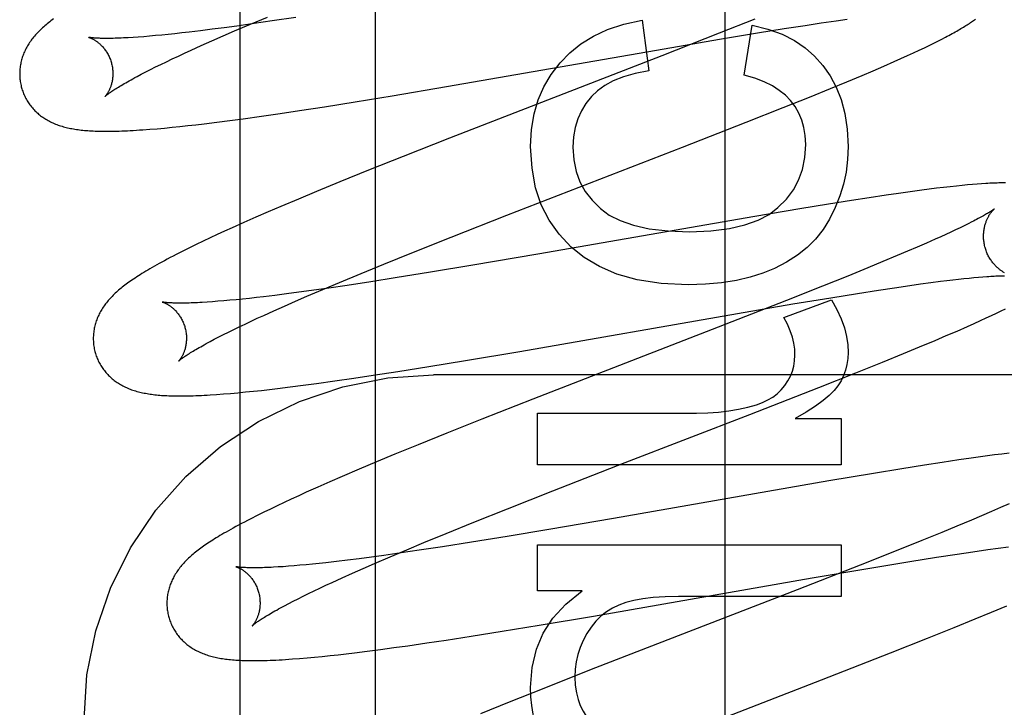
# Model space of a CAD drawing. Header units: inches. Extents: x 0 to 293, y 0 to 190.
# Tile 30 of 65: x 102.009 to 102.22, y 97.192 to 97.34. Entities that reach past the tile are written whole.
import ezdxf

# ---------------------------------------------------------------- set-up
doc = ezdxf.new("R2010")
doc.units = ezdxf.units.IN
doc.header["$LTSCALE"] = 16.12069
doc.header["$MEASUREMENT"] = 0
doc.linetypes.add('HIDDEN', pattern=[0.2, 0.1, -0.1])
doc.layers.add('DEFAULT_2', color=8, linetype='HIDDEN')
doc.layers.add('RIGHTHAND_DOOR_ASSEMBLY', color=7, linetype='CONTINUOUS')

msp = doc.modelspace()

# ---------------------------------------------------------------- linework, layer by layer
at = {"layer": 'DEFAULT_2', "color": 8, "linetype": 'HIDDEN'}
for p, q in [((102.08529, 93.79485), (102.08529, 99.29536)), ((102.05509, 97.33749), (102.05853, 97.33895)), ((102.05929, 97.33909), (102.05556, 97.33856)), ((102.05853, 97.33895), (102.06212, 97.34046)), ((102.06317, 97.33966), (102.05929, 97.33909)), ((102.06821, 97.34042), (102.06317, 97.33966)), ((102.14254, 97.33982), (102.14395, 97.32895)), ((102.16672, 97.34004), (102.15906, 97.33699)), ((102.16446, 97.32803), (102.16611, 97.33877)), ((102.17299, 97.33799), (102.17751, 97.33869)), ((102.17751, 97.33869), (102.18094, 97.33921)), ((102.18094, 97.33921), (102.18419, 97.33969)), ((102.18419, 97.33969), (102.18651, 97.34001)), ((102.03946, 97.33661), (102.03812, 97.33649)), ((102.04085, 97.33675), (102.03946, 97.33661)), ((102.0423, 97.33691), (102.04085, 97.33675)), ((102.04379, 97.33707), (102.0423, 97.33691)), ((102.04534, 97.33725), (102.04379, 97.33707)), ((102.04775, 97.33754), (102.04534, 97.33725)), ((102.05025, 97.33785), (102.04775, 97.33754)), ((102.05286, 97.3382), (102.05025, 97.33785)), ((102.05262, 97.33642), (102.05509, 97.33749)), ((102.05556, 97.33856), (102.05286, 97.3382)), ((102.15906, 97.33699), (102.14674, 97.33217)), ((102.15915, 97.33572), (102.16726, 97.33706)), ((102.16726, 97.33706), (102.17299, 97.33799)), ((102.03442, 97.33618), (102.0333, 97.3361)), ((102.0356, 97.33627), (102.03442, 97.33618)), ((102.03683, 97.33637), (102.0356, 97.33627)), ((102.03812, 97.33649), (102.03683, 97.33637)), ((102.04795, 97.33436), (102.05024, 97.33537)), ((102.05024, 97.33537), (102.05262, 97.33642)), ((102.14727, 97.33368), (102.15915, 97.33572)), ((102.20415, 97.3344), (102.20511, 97.33487)), ((102.20511, 97.33487), (102.20601, 97.33532)), ((102.20601, 97.33532), (102.20685, 97.33574)), ((102.20685, 97.33574), (102.20763, 97.33615)), ((102.04303, 97.33211), (102.04437, 97.33273)), ((102.04437, 97.33273), (102.04577, 97.33337)), ((102.04577, 97.33337), (102.04795, 97.33436)), ((102.10054, 97.32555), (102.14727, 97.33368)), ((102.19947, 97.3322), (102.20078, 97.3328)), ((102.20078, 97.3328), (102.20199, 97.33337)), ((102.20199, 97.33337), (102.20311, 97.3339)), ((102.20311, 97.3339), (102.20415, 97.3344)), ((102.03815, 97.32977), (102.03929, 97.33033)), ((102.03929, 97.33033), (102.04049, 97.3309)), ((102.04049, 97.3309), (102.04173, 97.3315)), ((102.04173, 97.3315), (102.04303, 97.33211)), ((102.14674, 97.33217), (102.10117, 97.31449)), ((102.19442, 97.32996), (102.19663, 97.33093)), ((102.19663, 97.33093), (102.19807, 97.33157)), ((102.19807, 97.33157), (102.19947, 97.3322)), ((102.03415, 97.32772), (102.03506, 97.3282)), ((102.03506, 97.3282), (102.03604, 97.3287)), ((102.03604, 97.3287), (102.03707, 97.32923)), ((102.03707, 97.32923), (102.03815, 97.32977)), ((102.18974, 97.32795), (102.19212, 97.32897)), ((102.19212, 97.32897), (102.19442, 97.32996)), ((102.18298, 97.32514), (102.18643, 97.32657)), ((102.18643, 97.32657), (102.18974, 97.32795)), ((102.08892, 97.32359), (102.10054, 97.32555)), ((102.17848, 97.32331), (102.18298, 97.32514)), ((102.07438, 97.32124), (102.08099, 97.32229)), ((102.08099, 97.32229), (102.08892, 97.32359)), ((102.17282, 97.32104), (102.17848, 97.32331)), ((102.06083, 97.3192), (102.06488, 97.31979)), ((102.06488, 97.31979), (102.06904, 97.32041)), ((102.06904, 97.32041), (102.07438, 97.32124)), ((102.16488, 97.3179), (102.17282, 97.32104)), ((102.04678, 97.31738), (102.04854, 97.31758)), ((102.04854, 97.31758), (102.05125, 97.31792)), ((102.05125, 97.31792), (102.05404, 97.31827)), ((102.05404, 97.31827), (102.0569, 97.31866)), ((102.0569, 97.31866), (102.06083, 97.3192)), ((102.15122, 97.31256), (102.16488, 97.3179)), ((102.0369, 97.3164), (102.03845, 97.31653)), ((102.03845, 97.31653), (102.04005, 97.31667)), ((102.04005, 97.31667), (102.0417, 97.31683)), ((102.0417, 97.31683), (102.04337, 97.317)), ((102.04337, 97.317), (102.04506, 97.31718)), ((102.04506, 97.31718), (102.04678, 97.31738)), ((102.10117, 97.31449), (102.09129, 97.31059)), ((102.11349, 97.29794), (102.15122, 97.31256)), ((102.09129, 97.31059), (102.08383, 97.30761)), ((102.08383, 97.30761), (102.07764, 97.3051)), ((102.07764, 97.3051), (102.07265, 97.30304)), ((102.07265, 97.30304), (102.06878, 97.30143)), ((102.20006, 97.303), (102.19751, 97.30265)), ((102.20252, 97.30334), (102.20006, 97.303)), ((102.20413, 97.30354), (102.20252, 97.30334)), ((102.20571, 97.30374), (102.20413, 97.30354)), ((102.20721, 97.30392), (102.20571, 97.30374)), ((102.20863, 97.30408), (102.20721, 97.30392)), ((102.20996, 97.30422), (102.20863, 97.30408)), ((102.2112, 97.30435), (102.20996, 97.30422)), ((102.21235, 97.30446), (102.2112, 97.30435)), ((102.21343, 97.30455), (102.21235, 97.30446)), ((102.21443, 97.30463), (102.21343, 97.30455)), ((102.21538, 97.3047), (102.21443, 97.30463)), ((102.06878, 97.30143), (102.06503, 97.29984)), ((102.18745, 97.30114), (102.18254, 97.30035)), ((102.19123, 97.30172), (102.18745, 97.30114)), ((102.19487, 97.30227), (102.19123, 97.30172)), ((102.19751, 97.30265), (102.19487, 97.30227)), ((102.0623, 97.29867), (102.05964, 97.29752)), ((102.06503, 97.29984), (102.0623, 97.29867)), ((102.1764, 97.29935), (102.16674, 97.29772)), ((102.18254, 97.30035), (102.1764, 97.29935)), ((102.05964, 97.29752), (102.05706, 97.29638)), ((102.10153, 97.29324), (102.11349, 97.29794)), ((102.16674, 97.29772), (102.12018, 97.28961)), ((102.21326, 97.29651), (102.21248, 97.29612)), ((102.05294, 97.29452), (102.05136, 97.2938)), ((102.05456, 97.29526), (102.05294, 97.29452)), ((102.05706, 97.29638), (102.05456, 97.29526)), ((102.20878, 97.29434), (102.20771, 97.29385)), ((102.20979, 97.29482), (102.20878, 97.29434)), ((102.21075, 97.29527), (102.20979, 97.29482)), ((102.21164, 97.29571), (102.21075, 97.29527)), ((102.21248, 97.29612), (102.21164, 97.29571)), ((102.04832, 97.29237), (102.04685, 97.29167)), ((102.04982, 97.29308), (102.04832, 97.29237)), ((102.05136, 97.2938), (102.04982, 97.29308)), ((102.09315, 97.2899), (102.10153, 97.29324)), ((102.20541, 97.2928), (102.20355, 97.29198)), ((102.20659, 97.29333), (102.20541, 97.2928)), ((102.20771, 97.29385), (102.20659, 97.29333)), ((102.04396, 97.29024), (102.04258, 97.28954)), ((102.04539, 97.29096), (102.04396, 97.29024)), ((102.04685, 97.29167), (102.04539, 97.29096)), ((102.19948, 97.29022), (102.19729, 97.28929)), ((102.20157, 97.29112), (102.19948, 97.29022)), ((102.20355, 97.29198), (102.20157, 97.29112)), ((102.08711, 97.28746), (102.09315, 97.2899)), ((102.12018, 97.28961), (102.10619, 97.28722)), ((102.19421, 97.288), (102.19096, 97.28666)), ((102.19729, 97.28929), (102.19421, 97.288)), ((102.08226, 97.28548), (102.08711, 97.28746)), ((102.10619, 97.28722), (102.09716, 97.28572)), ((102.19096, 97.28666), (102.18668, 97.28492)), ((102.0776, 97.28354), (102.08226, 97.28548)), ((102.08954, 97.2845), (102.08429, 97.28367)), ((102.09716, 97.28572), (102.08954, 97.2845)), ((102.18668, 97.28492), (102.18124, 97.28274)), ((102.20447, 97.28352), (102.20657, 97.28379)), ((102.20657, 97.28379), (102.2079, 97.28395)), ((102.2079, 97.28395), (102.20918, 97.28411)), ((102.20918, 97.28411), (102.21041, 97.28425)), ((102.21041, 97.28425), (102.21158, 97.28438)), ((102.21158, 97.28438), (102.21269, 97.28449)), ((102.21269, 97.28449), (102.21374, 97.28459)), ((102.21374, 97.28459), (102.21473, 97.28468)), ((102.21473, 97.28468), (102.21566, 97.28476)), ((102.07159, 97.28181), (102.06888, 97.28144)), ((102.07061, 97.28058), (102.07403, 97.28204)), ((102.07534, 97.28234), (102.07159, 97.28181)), ((102.07403, 97.28204), (102.0776, 97.28354)), ((102.07923, 97.28291), (102.07534, 97.28234)), ((102.08429, 97.28367), (102.07923, 97.28291)), ((102.18124, 97.28274), (102.17353, 97.27968)), ((102.18874, 97.28119), (102.19326, 97.2819)), ((102.19326, 97.2819), (102.19669, 97.28241)), ((102.19669, 97.28241), (102.19994, 97.28289)), ((102.19994, 97.28289), (102.20226, 97.28322)), ((102.20226, 97.28322), (102.20447, 97.28352)), ((102.05276, 97.27959), (102.05152, 97.27949)), ((102.05406, 97.27971), (102.05276, 97.27959)), ((102.05541, 97.27984), (102.05406, 97.27971)), ((102.05681, 97.27998), (102.05541, 97.27984)), ((102.05826, 97.28013), (102.05681, 97.27998)), ((102.05977, 97.2803), (102.05826, 97.28013)), ((102.06132, 97.28048), (102.05977, 97.2803)), ((102.06374, 97.28077), (102.06132, 97.28048)), ((102.06626, 97.28109), (102.06374, 97.28077)), ((102.06578, 97.27847), (102.06815, 97.27951)), ((102.06888, 97.28144), (102.06626, 97.28109)), ((102.06815, 97.27951), (102.07061, 97.28058)), ((102.17353, 97.27968), (102.16011, 97.27444)), ((102.17293, 97.27603), (102.18318, 97.27984)), ((102.17489, 97.27892), (102.18301, 97.28027)), ((102.18301, 97.28027), (102.18874, 97.28119)), ((102.05034, 97.2794), (102.04921, 97.27932)), ((102.05152, 97.27949), (102.05034, 97.2794)), ((102.06135, 97.27648), (102.06352, 97.27746)), ((102.06352, 97.27746), (102.06578, 97.27847)), ((102.16301, 97.27689), (102.17489, 97.27892)), ((102.21859, 97.27696), (102.21958, 97.27743)), ((102.21958, 97.27743), (102.2205, 97.27788)), ((102.05863, 97.27522), (102.05996, 97.27585)), ((102.05996, 97.27585), (102.06135, 97.27648)), ((102.11629, 97.26875), (102.16301, 97.27689)), ((102.21378, 97.27474), (102.21511, 97.27535)), ((102.21511, 97.27535), (102.21636, 97.27592)), ((102.21636, 97.27592), (102.21752, 97.27645)), ((102.21752, 97.27645), (102.21859, 97.27696)), ((102.05379, 97.2729), (102.05492, 97.27346)), ((102.05492, 97.27346), (102.0561, 97.27403)), ((102.0561, 97.27403), (102.05734, 97.27462)), ((102.05734, 97.27462), (102.05863, 97.27522)), ((102.16011, 97.27444), (102.11907, 97.25853)), ((102.21011, 97.27312), (102.21235, 97.27411)), ((102.21235, 97.27411), (102.21378, 97.27474)), ((102.04982, 97.27087), (102.05073, 97.27134)), ((102.05073, 97.27134), (102.05169, 97.27184)), ((102.05169, 97.27184), (102.05271, 97.27236)), ((102.05271, 97.27236), (102.05379, 97.2729)), ((102.20207, 97.26972), (102.2054, 97.27111)), ((102.2054, 97.27111), (102.20779, 97.27213)), ((102.20779, 97.27213), (102.21011, 97.27312)), ((102.1986, 97.26828), (102.20207, 97.26972)), ((102.10467, 97.26679), (102.11629, 97.26875)), ((102.19408, 97.26644), (102.1986, 97.26828)), ((102.09014, 97.26444), (102.09675, 97.26549)), ((102.09675, 97.26549), (102.10467, 97.26679)), ((102.18839, 97.26416), (102.19408, 97.26644)), ((102.07659, 97.26241), (102.08064, 97.26299)), ((102.08064, 97.26299), (102.0848, 97.26362)), ((102.0848, 97.26362), (102.09014, 97.26444)), ((102.57279, 97.26369), (102.09779, 97.26369)), ((102.18042, 97.26101), (102.18839, 97.26416)), ((102.06083, 97.26039), (102.06256, 97.26058)), ((102.06256, 97.26058), (102.06431, 97.26079)), ((102.06431, 97.26079), (102.06702, 97.26112)), ((102.06702, 97.26112), (102.06981, 97.26148)), ((102.06981, 97.26148), (102.07267, 97.26186)), ((102.07267, 97.26186), (102.07659, 97.26241)), ((102.16561, 97.25523), (102.18042, 97.26101)), ((102.05124, 97.25951), (102.05269, 97.25961)), ((102.05269, 97.25961), (102.05423, 97.25974)), ((102.05423, 97.25974), (102.05582, 97.25988)), ((102.05582, 97.25988), (102.05746, 97.26004)), ((102.05746, 97.26004), (102.05914, 97.26021)), ((102.05914, 97.26021), (102.06083, 97.26039)), ((102.11907, 97.25853), (102.10811, 97.25421)), ((102.10811, 97.25421), (102.10065, 97.25123)), ((102.12007, 97.24441), (102.12007, 97.25546)), ((102.12007, 97.25546), (102.1542, 97.25546)), ((102.13888, 97.24488), (102.16561, 97.25523)), ((102.17538, 97.25436), (102.18527, 97.25436)), ((102.18527, 97.25436), (102.18527, 97.24441)), ((102.10065, 97.25123), (102.09446, 97.24872)), ((102.09446, 97.24872), (102.08946, 97.24667)), ((102.08946, 97.24667), (102.08557, 97.24506)), ((102.21313, 97.24583), (102.2105, 97.24545)), ((102.21567, 97.24619), (102.21313, 97.24583)), ((102.21812, 97.24652), (102.21567, 97.24619)), ((102.21972, 97.24673), (102.21812, 97.24652)), ((102.22129, 97.24692), (102.21972, 97.24673)), ((102.08557, 97.24506), (102.08181, 97.24347)), ((102.18527, 97.24441), (102.12007, 97.24441)), ((102.12334, 97.23882), (102.13888, 97.24488)), ((102.20313, 97.24433), (102.19825, 97.24355)), ((102.20689, 97.24491), (102.20313, 97.24433)), ((102.2105, 97.24545), (102.20689, 97.24491)), ((102.07816, 97.24191), (102.07552, 97.24076)), ((102.08181, 97.24347), (102.07816, 97.24191)), ((102.19215, 97.24255), (102.18262, 97.24095)), ((102.19825, 97.24355), (102.19215, 97.24255)), ((102.07295, 97.23963), (102.07046, 97.23852)), ((102.07552, 97.24076), (102.07295, 97.23963)), ((102.18262, 97.24095), (102.13641, 97.2329)), ((102.06884, 97.23778), (102.06726, 97.23706)), ((102.07046, 97.23852), (102.06884, 97.23778)), ((102.11368, 97.235), (102.12334, 97.23882)), ((102.06422, 97.23563), (102.06276, 97.23493)), ((102.06572, 97.23634), (102.06422, 97.23563)), ((102.06726, 97.23706), (102.06572, 97.23634)), ((102.21945, 97.23524), (102.21747, 97.23437)), ((102.22131, 97.23606), (102.21945, 97.23524)), ((102.05993, 97.23354), (102.05854, 97.23284)), ((102.06134, 97.23424), (102.05993, 97.23354)), ((102.06276, 97.23493), (102.06134, 97.23424)), ((102.10643, 97.2321), (102.11368, 97.235)), ((102.21537, 97.23347), (102.21318, 97.23254)), ((102.21747, 97.23437), (102.21537, 97.23347)), ((102.10047, 97.22968), (102.10643, 97.2321)), ((102.13641, 97.2329), (102.12252, 97.23052)), ((102.21009, 97.23125), (102.20683, 97.2299)), ((102.21318, 97.23254), (102.21009, 97.23125)), ((102.0957, 97.22771), (102.10047, 97.22968)), ((102.11354, 97.22903), (102.10595, 97.2278)), ((102.12252, 97.23052), (102.11354, 97.22903)), ((102.20683, 97.2299), (102.20253, 97.22815)), ((102.09203, 97.22618), (102.0957, 97.22771)), ((102.09969, 97.22682), (102.09469, 97.22607)), ((102.10595, 97.2278), (102.09969, 97.22682)), ((102.12007, 97.21734), (102.12007, 97.22722)), ((102.12007, 97.22722), (102.18527, 97.22722)), ((102.18527, 97.22722), (102.18527, 97.21617)), ((102.20253, 97.22815), (102.19706, 97.22596)), ((102.21896, 97.22655), (102.22112, 97.22684)), ((102.08444, 97.22461), (102.08184, 97.22427)), ((102.08712, 97.22498), (102.08444, 97.22461)), ((102.08513, 97.22324), (102.0885, 97.22469)), ((102.09083, 97.2255), (102.08712, 97.22498)), ((102.0885, 97.22469), (102.09203, 97.22618)), ((102.09469, 97.22607), (102.09083, 97.2255)), ((102.19706, 97.22596), (102.18931, 97.22289)), ((102.20566, 97.22458), (102.21011, 97.22527)), ((102.21011, 97.22527), (102.21349, 97.22577)), ((102.21349, 97.22577), (102.21669, 97.22623)), ((102.21669, 97.22623), (102.21896, 97.22655)), ((102.06552, 97.22256), (102.06443, 97.22249)), ((102.06666, 97.22265), (102.06552, 97.22256)), ((102.06786, 97.22274), (102.06666, 97.22265)), ((102.06912, 97.22285), (102.06786, 97.22274)), ((102.07043, 97.22297), (102.06912, 97.22285)), ((102.07179, 97.2231), (102.07043, 97.22297)), ((102.07321, 97.22325), (102.07179, 97.2231)), ((102.07467, 97.22341), (102.07321, 97.22325)), ((102.07696, 97.22367), (102.07467, 97.22341)), ((102.07935, 97.22396), (102.07696, 97.22367)), ((102.08184, 97.22427), (102.07935, 97.22396)), ((102.08271, 97.22218), (102.08513, 97.22324)), ((102.18931, 97.22289), (102.17583, 97.21762)), ((102.19096, 97.22217), (102.19999, 97.22367)), ((102.19999, 97.22367), (102.20566, 97.22458)), ((102.07816, 97.22016), (102.08039, 97.22115)), ((102.08039, 97.22115), (102.08271, 97.22218)), ((102.17904, 97.22014), (102.19096, 97.22217)), ((102.07339, 97.21795), (102.07469, 97.21856)), ((102.07469, 97.21856), (102.07604, 97.21919)), ((102.07604, 97.21919), (102.07816, 97.22016)), ((102.13212, 97.21197), (102.17904, 97.22014)), ((102.06871, 97.21567), (102.0698, 97.21622)), ((102.0698, 97.21622), (102.07094, 97.21678)), ((102.07094, 97.21678), (102.07214, 97.21736)), ((102.07214, 97.21736), (102.07339, 97.21795)), ((102.12965, 97.21734), (102.12007, 97.21734)), ((102.17583, 97.21762), (102.14808, 97.20688)), ((102.18527, 97.21617), (102.15034, 97.21617)), ((102.06578, 97.21416), (102.0667, 97.21464)), ((102.0667, 97.21464), (102.06767, 97.21515)), ((102.06767, 97.21515), (102.06871, 97.21567)), ((102.21749, 97.21277), (102.22082, 97.21416)), ((102.12045, 97.21), (102.13212, 97.21197)), ((102.21402, 97.21134), (102.21749, 97.21277)), ((102.11249, 97.20869), (102.12045, 97.21)), ((102.20949, 97.2095), (102.21402, 97.21134)), ((102.10586, 97.20764), (102.11249, 97.20869)), ((102.20379, 97.20721), (102.20949, 97.2095)), ((102.08929, 97.20519), (102.09225, 97.2056)), ((102.09225, 97.2056), (102.09631, 97.20619)), ((102.09631, 97.20619), (102.10049, 97.20681)), ((102.10049, 97.20681), (102.10586, 97.20764)), ((102.14808, 97.20688), (102.13125, 97.20032)), ((102.19581, 97.20406), (102.20379, 97.20721)), ((102.07391, 97.20331), (102.07559, 97.20349)), ((102.07559, 97.20349), (102.07729, 97.20367)), ((102.07729, 97.20367), (102.07904, 97.20387)), ((102.07904, 97.20387), (102.08083, 97.20409)), ((102.08083, 97.20409), (102.08357, 97.20443)), ((102.08357, 97.20443), (102.08639, 97.20479)), ((102.08639, 97.20479), (102.08929, 97.20519)), ((102.18101, 97.19828), (102.19581, 97.20406)), ((102.06905, 97.20287), (102.07065, 97.203)), ((102.07065, 97.203), (102.07227, 97.20315)), ((102.07227, 97.20315), (102.07391, 97.20331)), ((102.13125, 97.20032), (102.12142, 97.19643)), ((102.14541, 97.18449), (102.18101, 97.19828)), ((102.12142, 97.19643), (102.114, 97.19346)), ((102.114, 97.19346), (102.10786, 97.19095))]:
    msp.add_line(p, q, dxfattribs=at)
for points in [[(102.01626, 97.34011), (102.01597, 97.3399), (102.01569, 97.33968), (102.01542, 97.33947), (102.01515, 97.33926), (102.01489, 97.33905), (102.01463, 97.33883), (102.01438, 97.33862)], [(102.12492, 97.33067), (102.127, 97.33283), (102.1294, 97.33473), (102.13207, 97.3364), (102.13511, 97.33781), (102.13861, 97.33894), (102.14254, 97.33982)], [(102.16611, 97.33877), (102.16953, 97.3379), (102.17257, 97.33679), (102.1752, 97.33545), (102.1775, 97.33388), (102.17955, 97.3321), (102.18132, 97.33011)], [(102.20763, 97.33615), (102.20801, 97.33635), (102.20837, 97.33654), (102.20873, 97.33674), (102.20907, 97.33692), (102.20941, 97.33711), (102.20973, 97.33729), (102.21005, 97.33747), (102.21035, 97.33764), (102.21065, 97.33782), (102.21094, 97.33799), (102.21122, 97.33816), (102.2115, 97.33832), (102.21176, 97.33849), (102.21202, 97.33865), (102.21228, 97.33881), (102.21252, 97.33897), (102.21276, 97.33913), (102.21299, 97.33928), (102.21322, 97.33944), (102.21344, 97.33959), (102.21365, 97.33974), (102.21386, 97.33989), (102.21406, 97.34003)], [(102.01438, 97.33862), (102.01413, 97.33841), (102.01389, 97.33819), (102.01366, 97.33797), (102.01343, 97.33775), (102.0132, 97.33753), (102.01298, 97.33731), (102.01277, 97.33709), (102.01256, 97.33687), (102.01236, 97.33664), (102.01216, 97.33641), (102.01197, 97.33618), (102.01179, 97.33595), (102.01161, 97.33572), (102.01143, 97.33549), (102.01127, 97.33525), (102.0111, 97.33501), (102.01095, 97.33477), (102.01079, 97.33453), (102.01065, 97.33429), (102.01051, 97.33404), (102.01037, 97.33379), (102.01025, 97.33354), (102.01012, 97.33329), (102.01001, 97.33304), (102.0099, 97.33279), (102.0098, 97.33254), (102.0097, 97.33229), (102.00961, 97.33204), (102.00953, 97.33178), (102.00945, 97.33152), (102.00938, 97.33127), (102.00931, 97.331), (102.00925, 97.33074), (102.00919, 97.33047), (102.00914, 97.33021), (102.0091, 97.32994), (102.00906, 97.32967), (102.00903, 97.32939), (102.00901, 97.32912), (102.00899, 97.32885), (102.00898, 97.32857), (102.00898, 97.32829), (102.00898, 97.32802), (102.00899, 97.32774), (102.00901, 97.32746), (102.00903, 97.32718), (102.00906, 97.32691), (102.0091, 97.32663), (102.00915, 97.32635), (102.0092, 97.32608), (102.00926, 97.32581), (102.00932, 97.32553), (102.00938, 97.3253)], [(102.02382, 97.33613), (102.0238, 97.33613), (102.02379, 97.33613), (102.02379, 97.33613), (102.02381, 97.33613), (102.02383, 97.33612), (102.02386, 97.33611), (102.0239, 97.3361), (102.02394, 97.33609), (102.02399, 97.33607), (102.02404, 97.33605), (102.02411, 97.33602), (102.02417, 97.336), (102.02424, 97.33597), (102.02432, 97.33594), (102.0244, 97.3359), (102.02449, 97.33586), (102.02458, 97.33581), (102.02467, 97.33577), (102.02477, 97.33571), (102.02487, 97.33566), (102.02497, 97.3356), (102.02508, 97.33553), (102.02519, 97.33546), (102.0253, 97.33539), (102.02542, 97.33531), (102.02554, 97.33522), (102.02566, 97.33513), (102.02578, 97.33504), (102.0259, 97.33494), (102.02603, 97.33483), (102.02616, 97.33472), (102.02629, 97.3346), (102.02642, 97.33448), (102.02655, 97.33434), (102.02668, 97.33421), (102.02681, 97.33406), (102.02694, 97.33391), (102.02708, 97.33375), (102.02721, 97.33358), (102.02733, 97.33341), (102.02746, 97.33323), (102.02758, 97.33304), (102.02771, 97.33285), (102.02782, 97.33265), (102.02794, 97.33244), (102.02805, 97.33223), (102.02815, 97.33202), (102.02825, 97.33179), (102.02835, 97.33157), (102.02844, 97.33134), (102.02852, 97.3311), (102.02859, 97.33087), (102.02865, 97.33066)], [(102.0333, 97.3361), (102.03225, 97.33604), (102.03174, 97.33601), (102.03125, 97.33599), (102.03078, 97.33597), (102.03032, 97.33595), (102.02988, 97.33593), (102.02945, 97.33592), (102.02904, 97.33591), (102.02864, 97.3359), (102.02826, 97.3359), (102.0279, 97.33589), (102.02755, 97.33589), (102.02722, 97.33589), (102.02691, 97.3359), (102.02661, 97.3359), (102.02633, 97.33591), (102.02607, 97.33592), (102.02582, 97.33593), (102.02559, 97.33594), (102.02537, 97.33595), (102.02518, 97.33597), (102.02499, 97.33598), (102.02482, 97.33599), (102.02467, 97.33601), (102.02452, 97.33602), (102.0244, 97.33604), (102.02428, 97.33605), (102.02418, 97.33606), (102.02409, 97.33608), (102.02401, 97.33609), (102.02395, 97.3361), (102.0239, 97.33611), (102.02385, 97.33612), (102.02382, 97.33612), (102.02382, 97.33613)], [(102.02865, 97.33066), (102.02871, 97.33045), (102.02877, 97.33021), (102.02882, 97.32996), (102.02886, 97.32972), (102.0289, 97.32948), (102.02892, 97.32924), (102.02895, 97.329), (102.02896, 97.32876), (102.02897, 97.32853), (102.02897, 97.3283), (102.02897, 97.32807), (102.02896, 97.32784), (102.02894, 97.32762), (102.02892, 97.32741), (102.0289, 97.3272), (102.02887, 97.327), (102.02883, 97.3268), (102.02879, 97.3266), (102.02875, 97.32642), (102.02871, 97.32624), (102.02866, 97.32606), (102.02861, 97.32589), (102.02856, 97.32573), (102.02851, 97.32558), (102.02845, 97.32543), (102.0284, 97.32528), (102.02834, 97.32514), (102.02828, 97.32501), (102.02822, 97.32488), (102.02817, 97.32476), (102.02811, 97.32464), (102.02805, 97.32453), (102.02799, 97.32443), (102.02793, 97.32433), (102.02788, 97.32423), (102.02782, 97.32414), (102.02777, 97.32406), (102.02772, 97.32398), (102.02766, 97.32391), (102.02762, 97.32384), (102.02757, 97.32378), (102.02753, 97.32372), (102.02749, 97.32367), (102.02745, 97.32362), (102.02742, 97.32358), (102.02739, 97.32355), (102.02736, 97.32352), (102.02734, 97.32349), (102.02732, 97.32348), (102.02731, 97.32347), (102.02731, 97.32346)], [(102.1186, 97.31268), (102.11881, 97.31634), (102.11936, 97.3197), (102.12024, 97.32274), (102.12146, 97.32553), (102.12302, 97.32819), (102.12492, 97.33067)], [(102.14395, 97.32895), (102.14105, 97.32839), (102.13851, 97.32767), (102.13634, 97.32679), (102.1345, 97.32578), (102.13294, 97.32466), (102.13167, 97.32343)], [(102.18132, 97.33011), (102.18288, 97.3279), (102.18419, 97.32544), (102.18525, 97.32277), (102.18605, 97.31979), (102.18654, 97.31644), (102.18674, 97.31274)], [(102.02731, 97.32347), (102.02732, 97.32347), (102.02734, 97.32349), (102.02736, 97.32351), (102.02739, 97.32354), (102.02743, 97.32357), (102.02748, 97.32362), (102.02754, 97.32367), (102.02761, 97.32373), (102.0277, 97.32379), (102.02779, 97.32386), (102.02789, 97.32394), (102.02801, 97.32403), (102.02814, 97.32412), (102.02828, 97.32423), (102.02843, 97.32433), (102.0286, 97.32445), (102.02878, 97.32458), (102.02898, 97.32471), (102.02919, 97.32485), (102.02942, 97.32499), (102.02966, 97.32515), (102.02991, 97.32531), (102.03018, 97.32547), (102.03047, 97.32565), (102.03077, 97.32583), (102.03108, 97.32601), (102.03141, 97.3262), (102.03176, 97.3264), (102.03212, 97.32661), (102.0325, 97.32682), (102.03289, 97.32704), (102.03329, 97.32726), (102.03371, 97.32749), (102.03415, 97.32772)], [(102.17434, 97.32257), (102.17327, 97.3237), (102.17197, 97.32475), (102.17048, 97.32572), (102.16874, 97.3266), (102.16673, 97.32737), (102.16446, 97.32803)], [(102.00938, 97.3253), (102.00945, 97.32508), (102.00953, 97.32481), (102.00962, 97.32455), (102.00972, 97.32428), (102.00983, 97.32402), (102.00994, 97.32377), (102.01005, 97.32352), (102.01017, 97.32327), (102.0103, 97.32302), (102.01044, 97.32278), (102.01058, 97.32254), (102.01072, 97.3223), (102.01087, 97.32207), (102.01103, 97.32185), (102.01119, 97.32162), (102.01136, 97.32141), (102.01153, 97.32119), (102.0117, 97.32098), (102.01188, 97.32078), (102.01207, 97.32058), (102.01226, 97.32039), (102.01245, 97.3202), (102.01265, 97.32001), (102.01285, 97.31983), (102.01305, 97.31966), (102.01326, 97.31949), (102.01347, 97.31932), (102.01369, 97.31916), (102.01391, 97.319), (102.01413, 97.31885), (102.01437, 97.3187), (102.0146, 97.31855), (102.01485, 97.31841), (102.01509, 97.31827), (102.01534, 97.31813), (102.0156, 97.318), (102.01586, 97.31788), (102.01612, 97.31776), (102.01638, 97.31764), (102.01665, 97.31753), (102.01693, 97.31743), (102.0172, 97.31732), (102.01748, 97.31723), (102.01777, 97.31713), (102.01806, 97.31704), (102.01835, 97.31696), (102.01865, 97.31688), (102.01895, 97.3168), (102.01926, 97.31673), (102.01956, 97.31666), (102.01988, 97.3166), (102.02019, 97.31654), (102.02052, 97.31648), (102.02084, 97.31642), (102.02117, 97.31637), (102.0215, 97.31633), (102.02184, 97.31628), (102.02218, 97.31624), (102.02253, 97.31621), (102.02288, 97.31617), (102.02324, 97.31614), (102.02361, 97.31611), (102.02398, 97.31609), (102.02436, 97.31607), (102.02475, 97.31605), (102.02515, 97.31603), (102.02556, 97.31601), (102.02598, 97.316), (102.02641, 97.31599), (102.02685, 97.31599), (102.0273, 97.31598), (102.02777, 97.31598), (102.02825, 97.31599), (102.02874, 97.31599), (102.02925, 97.316), (102.02978, 97.31601), (102.03032, 97.31603), (102.03089, 97.31605), (102.03148, 97.31607), (102.03208, 97.3161), (102.03271, 97.31613), (102.03336, 97.31616), (102.03402, 97.3162), (102.03471, 97.31625), (102.03542, 97.31629), (102.0369, 97.3164)], [(102.13167, 97.32343), (102.13047, 97.32194), (102.12949, 97.32035), (102.12872, 97.31865), (102.12816, 97.31681), (102.12782, 97.31478), (102.12768, 97.31256)], [(102.17766, 97.31317), (102.17755, 97.31505), (102.17726, 97.3168), (102.1768, 97.31838), (102.17616, 97.31986), (102.17534, 97.32126), (102.17434, 97.32257)], [(102.12732, 97.29113), (102.12472, 97.29388), (102.12259, 97.29692), (102.1209, 97.30021), (102.11967, 97.30387), (102.11891, 97.30804), (102.1186, 97.31268)], [(102.12768, 97.31256), (102.12788, 97.30982), (102.12838, 97.30733), (102.12919, 97.30511), (102.13032, 97.30307), (102.1318, 97.30116), (102.13361, 97.29939)], [(102.17166, 97.29959), (102.17348, 97.30142), (102.17498, 97.3034), (102.17612, 97.3055), (102.17694, 97.30779), (102.17746, 97.31036), (102.17766, 97.31317)], [(102.18674, 97.31274), (102.18662, 97.30994), (102.18629, 97.30723), (102.18574, 97.30464), (102.18498, 97.30212), (102.18398, 97.29961), (102.18275, 97.29715)], [(102.2205, 97.3049), (102.22016, 97.3049), (102.21982, 97.30489), (102.21946, 97.30489), (102.2191, 97.30488), (102.21873, 97.30487), (102.21834, 97.30486), (102.21795, 97.30484), (102.21755, 97.30483), (102.21714, 97.30481), (102.21672, 97.30478), (102.21628, 97.30476), (102.21538, 97.3047)], [(102.13361, 97.29939), (102.13548, 97.29801), (102.13784, 97.29683), (102.14067, 97.29582), (102.14406, 97.29505), (102.14809, 97.29458), (102.15273, 97.29439)], [(102.15273, 97.29439), (102.15729, 97.29459), (102.16126, 97.29508), (102.1646, 97.29588), (102.16741, 97.29692), (102.16977, 97.29815), (102.17166, 97.29959)], [(102.21808, 97.29931), (102.21807, 97.29931), (102.21806, 97.29929), (102.21803, 97.29928), (102.218, 97.29925), (102.21797, 97.29923), (102.21792, 97.29919), (102.21786, 97.29915), (102.21779, 97.2991), (102.21772, 97.29905), (102.21763, 97.29899), (102.21753, 97.29892), (102.21741, 97.29884), (102.21729, 97.29876), (102.21715, 97.29867), (102.21699, 97.29858), (102.21683, 97.29847), (102.21664, 97.29836), (102.21644, 97.29824), (102.21623, 97.29812), (102.216, 97.29799), (102.21576, 97.29785), (102.2155, 97.2977), (102.21523, 97.29755), (102.21494, 97.29739), (102.21463, 97.29723), (102.21431, 97.29706), (102.21398, 97.29688), (102.21363, 97.2967), (102.21326, 97.29651)], [(102.21613, 97.29101), (102.21607, 97.29121), (102.21602, 97.29145), (102.21597, 97.29168), (102.21592, 97.29191), (102.21589, 97.29215), (102.21586, 97.29238), (102.21583, 97.29262), (102.21581, 97.29285), (102.2158, 97.29308), (102.21579, 97.29331), (102.21579, 97.29354), (102.2158, 97.29376), (102.21581, 97.29398), (102.21582, 97.2942), (102.21584, 97.29442), (102.21587, 97.29463), (102.2159, 97.29484), (102.21593, 97.29504), (102.21597, 97.29525), (102.21601, 97.29544), (102.21605, 97.29563), (102.2161, 97.29582), (102.21615, 97.296), (102.21621, 97.29617), (102.21626, 97.29634), (102.21632, 97.2965), (102.21638, 97.29666), (102.21644, 97.29682), (102.2165, 97.29697), (102.21657, 97.29711), (102.21663, 97.29725), (102.2167, 97.29739), (102.21676, 97.29752), (102.21683, 97.29764), (102.21689, 97.29776), (102.21696, 97.29788), (102.21702, 97.29799), (102.21709, 97.29809), (102.21716, 97.29819), (102.21722, 97.29829), (102.21728, 97.29838), (102.21735, 97.29847), (102.21741, 97.29856), (102.21747, 97.29864), (102.21753, 97.29872), (102.21759, 97.29879), (102.21764, 97.29886), (102.2177, 97.29892), (102.21775, 97.29898), (102.2178, 97.29903), (102.21784, 97.29908), (102.21789, 97.29913), (102.21792, 97.29917), (102.21796, 97.2992), (102.21799, 97.29923), (102.21802, 97.29926), (102.21804, 97.29928), (102.21806, 97.2993), (102.21807, 97.29931), (102.21808, 97.29931)], [(102.18275, 97.29715), (102.18135, 97.29489), (102.17973, 97.29285), (102.17793, 97.29101), (102.17589, 97.28937), (102.17354, 97.28787), (102.1709, 97.28653)], [(102.15242, 97.28303), (102.1466, 97.28335), (102.14148, 97.28411), (102.13712, 97.28533), (102.13337, 97.28694), (102.13008, 97.28886), (102.12732, 97.29113)], [(102.22026, 97.28563), (102.22015, 97.2857), (102.22003, 97.28577), (102.2199, 97.28585), (102.21978, 97.28593), (102.21965, 97.28602), (102.21952, 97.28611), (102.21939, 97.2862), (102.21926, 97.28631), (102.21913, 97.28641), (102.21899, 97.28652), (102.21886, 97.28664), (102.21872, 97.28676), (102.21859, 97.28689), (102.21845, 97.28702), (102.21831, 97.28716), (102.21818, 97.28731), (102.21804, 97.28746), (102.21791, 97.28762), (102.21777, 97.28778), (102.21764, 97.28795), (102.21751, 97.28812), (102.21739, 97.2883), (102.21726, 97.28849), (102.21714, 97.28868), (102.21703, 97.28887), (102.21691, 97.28907), (102.21681, 97.28928), (102.2167, 97.28949), (102.2166, 97.2897), (102.21651, 97.28992), (102.21642, 97.29014), (102.21633, 97.29036), (102.21626, 97.29059), (102.21618, 97.29082), (102.21613, 97.29101)], [(102.04258, 97.28954), (102.04191, 97.2892), (102.04126, 97.28886), (102.04064, 97.28853), (102.04004, 97.28821), (102.03947, 97.2879), (102.03892, 97.28759), (102.03839, 97.2873), (102.03788, 97.28702), (102.03739, 97.28674), (102.03693, 97.28647), (102.03648, 97.2862), (102.03604, 97.28594), (102.03562, 97.28569), (102.03522, 97.28544), (102.03483, 97.2852), (102.03446, 97.28496), (102.03409, 97.28472), (102.03374, 97.28449), (102.0334, 97.28426), (102.03307, 97.28404), (102.03274, 97.28382), (102.03243, 97.28359), (102.03213, 97.28338), (102.03183, 97.28316), (102.03155, 97.28294), (102.03127, 97.28273), (102.03099, 97.28251), (102.03073, 97.2823), (102.03047, 97.28208), (102.03021, 97.28187)], [(102.1709, 97.28653), (102.16841, 97.28553), (102.16569, 97.28469), (102.16275, 97.28399), (102.15957, 97.28347), (102.15612, 97.28315), (102.15242, 97.28303)], [(102.21566, 97.28476), (102.21653, 97.28483), (102.21695, 97.28485), (102.21734, 97.28488), (102.21772, 97.2849), (102.21808, 97.28492), (102.21842, 97.28494), (102.21874, 97.28495), (102.21904, 97.28496), (102.21933, 97.28497), (102.2196, 97.28498), (102.21985, 97.28498), (102.22009, 97.28499), (102.22031, 97.28499)], [(102.03021, 97.28187), (102.02996, 97.28165), (102.02972, 97.28143), (102.02949, 97.28122), (102.02925, 97.281), (102.02903, 97.28078), (102.02881, 97.28056), (102.02859, 97.28034), (102.02839, 97.28011), (102.02818, 97.27988), (102.02798, 97.27966), (102.02779, 97.27943), (102.0276, 97.2792), (102.02742, 97.27896), (102.02725, 97.27873), (102.02708, 97.27849), (102.02691, 97.27825), (102.02676, 97.27801), (102.0266, 97.27777), (102.02646, 97.27752), (102.02631, 97.27728), (102.02618, 97.27703), (102.02605, 97.27678), (102.02593, 97.27653), (102.02581, 97.27628), (102.0257, 97.27603), (102.0256, 97.27577), (102.0255, 97.27552), (102.02541, 97.27527), (102.02533, 97.27501), (102.02525, 97.27475), (102.02517, 97.27449), (102.0251, 97.27423), (102.02504, 97.27397), (102.02499, 97.2737), (102.02494, 97.27343), (102.02489, 97.27316), (102.02486, 97.27289), (102.02483, 97.27262), (102.0248, 97.27234), (102.02478, 97.27207), (102.02477, 97.27179), (102.02477, 97.27151), (102.02477, 97.27123), (102.02478, 97.27096), (102.0248, 97.27068), (102.02482, 97.2704), (102.02485, 97.27012), (102.02489, 97.26984), (102.02494, 97.26957), (102.02499, 97.26929), (102.02505, 97.26902), (102.02511, 97.26874), (102.02518, 97.26851)], [(102.18318, 97.27984), (102.18433, 97.27774), (102.18525, 97.27572), (102.18593, 97.27379), (102.18639, 97.27194), (102.18667, 97.27017), (102.18674, 97.26848)], [(102.03961, 97.27933), (102.03959, 97.27934), (102.03958, 97.27934), (102.03958, 97.27934), (102.03958, 97.27934), (102.0396, 97.27934), (102.03962, 97.27933), (102.03965, 97.27932), (102.03968, 97.27931), (102.03973, 97.2793), (102.03978, 97.27928), (102.03983, 97.27926), (102.03989, 97.27924), (102.03996, 97.27921), (102.04003, 97.27918), (102.04011, 97.27915), (102.04019, 97.27911), (102.04027, 97.27907), (102.04036, 97.27903), (102.04046, 97.27898), (102.04055, 97.27892), (102.04065, 97.27887), (102.04076, 97.27881), (102.04087, 97.27874), (102.04098, 97.27867), (102.04109, 97.2786), (102.0412, 97.27852), (102.04132, 97.27844), (102.04144, 97.27835), (102.04157, 97.27825), (102.04169, 97.27815), (102.04182, 97.27805), (102.04195, 97.27793), (102.04207, 97.27781), (102.04221, 97.27769), (102.04234, 97.27756), (102.04247, 97.27742), (102.0426, 97.27727), (102.04273, 97.27712), (102.04286, 97.27696), (102.04299, 97.27679), (102.04312, 97.27662), (102.04325, 97.27644), (102.04337, 97.27625), (102.0435, 97.27606), (102.04361, 97.27586), (102.04373, 97.27566), (102.04384, 97.27544), (102.04394, 97.27523), (102.04404, 97.27501), (102.04414, 97.27478), (102.04423, 97.27455), (102.04431, 97.27431), (102.04438, 97.27408), (102.04444, 97.27387)], [(102.04921, 97.27932), (102.04815, 97.27925), (102.04764, 97.27923), (102.04714, 97.2792), (102.04666, 97.27918), (102.0462, 97.27916), (102.04575, 97.27914), (102.04532, 97.27913), (102.04491, 97.27912), (102.04451, 97.27911), (102.04413, 97.27911), (102.04376, 97.2791), (102.04341, 97.2791), (102.04307, 97.2791), (102.04276, 97.27911), (102.04246, 97.27911), (102.04217, 97.27912), (102.04191, 97.27913), (102.04166, 97.27914), (102.04142, 97.27915), (102.0412, 97.27916), (102.041, 97.27917), (102.04081, 97.27919), (102.04064, 97.2792), (102.04048, 97.27922), (102.04034, 97.27923), (102.0402, 97.27924), (102.04009, 97.27926), (102.03998, 97.27927), (102.03989, 97.27928), (102.03981, 97.2793), (102.03975, 97.27931), (102.03969, 97.27932), (102.03965, 97.27933), (102.03962, 97.27933), (102.03961, 97.27933)], [(102.17532, 97.26793), (102.17527, 97.2692), (102.17508, 97.2705), (102.17477, 97.27182), (102.17432, 97.27318), (102.1737, 97.27458), (102.17293, 97.27603)], [(102.04444, 97.27387), (102.0445, 97.27366), (102.04456, 97.27342), (102.04461, 97.27318), (102.04465, 97.27293), (102.04469, 97.27269), (102.04471, 97.27245), (102.04474, 97.27221), (102.04475, 97.27197), (102.04476, 97.27174), (102.04476, 97.27151), (102.04476, 97.27128), (102.04475, 97.27106), (102.04473, 97.27084), (102.04471, 97.27062), (102.04469, 97.27041), (102.04466, 97.27021), (102.04462, 97.27001), (102.04459, 97.26982), (102.04454, 97.26963), (102.0445, 97.26945), (102.04445, 97.26928), (102.0444, 97.26911), (102.04435, 97.26895), (102.0443, 97.26879), (102.04425, 97.26864), (102.04419, 97.2685), (102.04413, 97.26836), (102.04408, 97.26823), (102.04402, 97.2681), (102.04396, 97.26798), (102.0439, 97.26786), (102.04384, 97.26775), (102.04379, 97.26764), (102.04373, 97.26754), (102.04367, 97.26745), (102.04362, 97.26736), (102.04356, 97.26727), (102.04351, 97.26719), (102.04346, 97.26712), (102.04341, 97.26705), (102.04336, 97.26699), (102.04332, 97.26693), (102.04328, 97.26688), (102.04324, 97.26683), (102.04321, 97.26679), (102.04318, 97.26676), (102.04315, 97.26673), (102.04313, 97.26671), (102.04312, 97.26669), (102.04311, 97.26668), (102.0431, 97.26667)], [(102.0431, 97.26667), (102.04311, 97.26668), (102.04313, 97.2667), (102.04315, 97.26672), (102.04318, 97.26674), (102.04322, 97.26678), (102.04327, 97.26682), (102.04333, 97.26687), (102.04339, 97.26693), (102.04347, 97.26699), (102.04356, 97.26706), (102.04366, 97.26714), (102.04378, 97.26722), (102.0439, 97.26731), (102.04404, 97.26741), (102.04419, 97.26752), (102.04435, 97.26763), (102.04453, 97.26776), (102.04473, 97.26789), (102.04493, 97.26802), (102.04515, 97.26817), (102.04539, 97.26832), (102.04564, 97.26848), (102.04591, 97.26864), (102.04619, 97.26881), (102.04649, 97.26899), (102.0468, 97.26917), (102.04712, 97.26937), (102.04746, 97.26956), (102.04782, 97.26976), (102.04819, 97.26997), (102.04858, 97.27019), (102.04898, 97.27041), (102.04939, 97.27063), (102.04982, 97.27087)], [(102.02518, 97.26851), (102.02524, 97.26828), (102.02533, 97.26802), (102.02542, 97.26775), (102.02551, 97.26749), (102.02562, 97.26723), (102.02573, 97.26698), (102.02584, 97.26672), (102.02597, 97.26647), (102.02609, 97.26623), (102.02623, 97.26599), (102.02637, 97.26575), (102.02651, 97.26551), (102.02666, 97.26528), (102.02682, 97.26506), (102.02698, 97.26483), (102.02715, 97.26462), (102.02732, 97.2644), (102.02749, 97.26419), (102.02767, 97.26399), (102.02786, 97.26379), (102.02805, 97.2636), (102.02824, 97.26341), (102.02844, 97.26322), (102.02864, 97.26304), (102.02884, 97.26287), (102.02905, 97.2627), (102.02926, 97.26253), (102.02947, 97.26237), (102.0297, 97.26221), (102.02992, 97.26206), (102.03015, 97.26191), (102.03039, 97.26176), (102.03063, 97.26162), (102.03088, 97.26148), (102.03113, 97.26134), (102.03139, 97.26121), (102.03165, 97.26109), (102.03191, 97.26097), (102.03217, 97.26085), (102.03244, 97.26074), (102.03271, 97.26064), (102.03299, 97.26053), (102.03327, 97.26044), (102.03356, 97.26034), (102.03385, 97.26025), (102.03414, 97.26017), (102.03444, 97.26009), (102.03474, 97.26001), (102.03504, 97.25994), (102.03535, 97.25987), (102.03566, 97.25981), (102.03598, 97.25975), (102.0363, 97.25969), (102.03662, 97.25963), (102.03695, 97.25958), (102.03729, 97.25954), (102.03763, 97.25949), (102.03797, 97.25945), (102.03833, 97.25942), (102.03868, 97.25938), (102.03905, 97.25935), (102.03942, 97.25932), (102.0398, 97.2593), (102.04019, 97.25927), (102.04058, 97.25925), (102.04099, 97.25924), (102.0414, 97.25922), (102.04183, 97.25921), (102.04226, 97.2592), (102.04271, 97.2592), (102.04317, 97.25919), (102.04364, 97.25919), (102.04413, 97.2592), (102.04462, 97.2592), (102.04514, 97.25921), (102.04567, 97.25922), (102.04621, 97.25924), (102.04678, 97.25926), (102.04736, 97.25928), (102.04796, 97.25931), (102.04857, 97.25934), (102.04921, 97.25938), (102.04987, 97.25942), (102.05124, 97.25951)], [(102.17313, 97.26141), (102.17381, 97.26241), (102.17436, 97.26343), (102.17478, 97.26447), (102.17507, 97.26555), (102.17526, 97.26671), (102.17532, 97.26793)], [(102.18674, 97.26848), (102.18668, 97.26719), (102.18649, 97.26594), (102.18619, 97.26475), (102.18577, 97.2636), (102.18521, 97.26246), (102.18453, 97.26136)], [(102.02279, 97.18975), (102.02342, 97.19936), (102.02532, 97.20882), (102.02846, 97.21795), (102.03278, 97.22662), (102.03821, 97.23466), (102.04466, 97.24194), (102.05203, 97.24834), (102.0602, 97.25373), (102.06901, 97.25803), (102.07833, 97.26116), (102.08797, 97.26305), (102.09779, 97.26369)], [(102.1671, 97.2573), (102.16838, 97.25777), (102.16954, 97.25832), (102.17057, 97.25895), (102.17149, 97.25967), (102.17235, 97.26049), (102.17313, 97.26141)], [(102.18453, 97.26136), (102.18376, 97.26037), (102.1827, 97.2593), (102.18137, 97.25818), (102.17972, 97.25698), (102.17772, 97.25571), (102.17538, 97.25436)], [(102.1542, 97.25546), (102.15663, 97.25553), (102.15895, 97.25569), (102.16114, 97.25596), (102.16322, 97.25632), (102.16521, 97.25677), (102.1671, 97.2573)], [(102.05854, 97.23284), (102.05786, 97.23249), (102.0572, 97.23214), (102.05655, 97.2318), (102.05593, 97.23147), (102.05534, 97.23115), (102.05478, 97.23085), (102.05425, 97.23055), (102.05375, 97.23027), (102.05326, 97.22999), (102.0528, 97.22973), (102.05236, 97.22947), (102.05194, 97.22922), (102.05154, 97.22897), (102.05114, 97.22873), (102.05077, 97.2285), (102.0504, 97.22827), (102.05004, 97.22804), (102.0497, 97.22781), (102.04936, 97.22759), (102.04904, 97.22737), (102.04872, 97.22715), (102.04841, 97.22694), (102.04811, 97.22672), (102.04782, 97.22651), (102.04753, 97.2263), (102.04725, 97.22609), (102.04698, 97.22588), (102.04671, 97.22566), (102.04645, 97.22545), (102.0462, 97.22524), (102.04595, 97.22503)], [(102.04595, 97.22503), (102.0457, 97.22481), (102.04546, 97.2246), (102.04523, 97.22438), (102.045, 97.22416), (102.04477, 97.22394), (102.04455, 97.22372), (102.04434, 97.2235), (102.04413, 97.22327), (102.04393, 97.22305), (102.04373, 97.22282), (102.04354, 97.22259), (102.04336, 97.22236), (102.04318, 97.22213), (102.04301, 97.2219), (102.04284, 97.22166), (102.04268, 97.22142), (102.04252, 97.22118), (102.04237, 97.22094), (102.04222, 97.22069), (102.04208, 97.22045), (102.04195, 97.2202), (102.04182, 97.21995), (102.0417, 97.2197), (102.04159, 97.21945), (102.04148, 97.2192), (102.04138, 97.21895), (102.04128, 97.2187), (102.04119, 97.21845), (102.04111, 97.21819), (102.04103, 97.21794), (102.04096, 97.21768), (102.04089, 97.21741), (102.04083, 97.21715), (102.04077, 97.21689), (102.04072, 97.21662), (102.04068, 97.21635), (102.04064, 97.21608), (102.04061, 97.21581), (102.04059, 97.21553), (102.04057, 97.21526), (102.04056, 97.21498), (102.04056, 97.21471), (102.04056, 97.21443), (102.04057, 97.21415), (102.04059, 97.21388), (102.04061, 97.2136), (102.04065, 97.21332), (102.04068, 97.21305), (102.04073, 97.21277), (102.04078, 97.2125), (102.04084, 97.21222), (102.0409, 97.21195), (102.04097, 97.21172)], [(102.05539, 97.22255), (102.05538, 97.22255), (102.05537, 97.22255), (102.05538, 97.22255), (102.05539, 97.22254), (102.05542, 97.22254), (102.05545, 97.22253), (102.05549, 97.22251), (102.05553, 97.2225), (102.05558, 97.22248), (102.05564, 97.22246), (102.0557, 97.22244), (102.05577, 97.22241), (102.05584, 97.22238), (102.05592, 97.22234), (102.056, 97.22231), (102.05609, 97.22227), (102.05618, 97.22222), (102.05627, 97.22217), (102.05637, 97.22212), (102.05647, 97.22206), (102.05657, 97.222), (102.05668, 97.22194), (102.05679, 97.22187), (102.0569, 97.22179), (102.05702, 97.22171), (102.05714, 97.22163), (102.05726, 97.22154), (102.05738, 97.22144), (102.0575, 97.22134), (102.05763, 97.22124), (102.05776, 97.22112), (102.05789, 97.221), (102.05802, 97.22088), (102.05815, 97.22075), (102.05828, 97.22061), (102.05841, 97.22046), (102.05854, 97.22031), (102.05867, 97.22015), (102.0588, 97.21999), (102.05893, 97.21981), (102.05905, 97.21963), (102.05917, 97.21945), (102.05929, 97.21925), (102.05941, 97.21906), (102.05952, 97.21885), (102.05963, 97.21864), (102.05974, 97.21843), (102.05984, 97.21821), (102.05993, 97.21798), (102.06002, 97.21775), (102.0601, 97.21752), (102.06018, 97.21728), (102.06024, 97.21708)], [(102.06443, 97.22249), (102.06341, 97.22243), (102.06292, 97.22241), (102.06244, 97.22239), (102.06198, 97.22237), (102.06154, 97.22235), (102.06111, 97.22234), (102.0607, 97.22233), (102.0603, 97.22232), (102.05992, 97.22231), (102.05956, 97.22231), (102.05921, 97.22231), (102.05888, 97.22231), (102.05856, 97.22231), (102.05826, 97.22232), (102.05798, 97.22233), (102.05771, 97.22234), (102.05746, 97.22235), (102.05722, 97.22236), (102.057, 97.22237), (102.05679, 97.22238), (102.05661, 97.2224), (102.05644, 97.22241), (102.05628, 97.22242), (102.05614, 97.22244), (102.05601, 97.22245), (102.0559, 97.22246), (102.0558, 97.22248), (102.05571, 97.22249), (102.05563, 97.2225), (102.05556, 97.22251), (102.0555, 97.22252), (102.05546, 97.22253), (102.05542, 97.22254), (102.0554, 97.22254), (102.05539, 97.22255)], [(102.06024, 97.21708), (102.06029, 97.21687), (102.06035, 97.21662), (102.0604, 97.21638), (102.06044, 97.21614), (102.06048, 97.2159), (102.06051, 97.21565), (102.06053, 97.21542), (102.06054, 97.21518), (102.06055, 97.21494), (102.06055, 97.21471), (102.06055, 97.21448), (102.06054, 97.21426), (102.06052, 97.21404), (102.0605, 97.21382), (102.06048, 97.21361), (102.06045, 97.21341), (102.06041, 97.21321), (102.06037, 97.21302), (102.06033, 97.21283), (102.06029, 97.21265), (102.06024, 97.21248), (102.06019, 97.21231), (102.06014, 97.21215), (102.06009, 97.21199), (102.06003, 97.21184), (102.05998, 97.21169), (102.05992, 97.21156), (102.05986, 97.21142), (102.0598, 97.2113), (102.05974, 97.21117), (102.05969, 97.21106), (102.05963, 97.21095), (102.05957, 97.21084), (102.05951, 97.21074), (102.05946, 97.21065), (102.0594, 97.21056), (102.05935, 97.21047), (102.05929, 97.21039), (102.05924, 97.21032), (102.0592, 97.21025), (102.05915, 97.21019), (102.05911, 97.21013), (102.05907, 97.21008), (102.05903, 97.21004), (102.059, 97.21), (102.05897, 97.20996), (102.05894, 97.20993), (102.05892, 97.20991), (102.05891, 97.2099), (102.0589, 97.20988), (102.05889, 97.20988)], [(102.1186, 97.19665), (102.11894, 97.20094), (102.11986, 97.20485), (102.12131, 97.20831), (102.12338, 97.21148), (102.12617, 97.21451), (102.12965, 97.21734)], [(102.15034, 97.21617), (102.14747, 97.21611), (102.14492, 97.21594), (102.14268, 97.21567), (102.14072, 97.21531), (102.13901, 97.21486), (102.13757, 97.21433)], [(102.05889, 97.20988), (102.0589, 97.20989), (102.05892, 97.20991), (102.05894, 97.20993), (102.05898, 97.20996), (102.05902, 97.20999), (102.05907, 97.21004), (102.05913, 97.21009), (102.0592, 97.21015), (102.05928, 97.21021), (102.05938, 97.21029), (102.05948, 97.21037), (102.0596, 97.21045), (102.05973, 97.21055), (102.05987, 97.21065), (102.06003, 97.21076), (102.0602, 97.21088), (102.06038, 97.211), (102.06058, 97.21114), (102.06079, 97.21128), (102.06102, 97.21142), (102.06126, 97.21158), (102.06152, 97.21174), (102.06179, 97.21191), (102.06208, 97.21208), (102.06238, 97.21226), (102.0627, 97.21245), (102.06303, 97.21264), (102.06338, 97.21284), (102.06374, 97.21305), (102.06412, 97.21326), (102.06451, 97.21348), (102.06492, 97.2137), (102.06534, 97.21393), (102.06578, 97.21416)], [(102.13757, 97.21433), (102.13616, 97.21366), (102.13486, 97.21285), (102.13369, 97.21193), (102.1326, 97.21086), (102.13159, 97.20961), (102.13064, 97.20819)], [(102.04097, 97.21172), (102.04103, 97.21149), (102.04112, 97.21123), (102.04121, 97.21096), (102.04131, 97.2107), (102.04141, 97.21044), (102.04152, 97.21018), (102.04164, 97.20993), (102.04176, 97.20967), (102.04189, 97.20943), (102.04202, 97.20918), (102.04217, 97.20894), (102.04231, 97.20871), (102.04246, 97.20848), (102.04262, 97.20825), (102.04278, 97.20803), (102.04295, 97.20781), (102.04312, 97.20759), (102.0433, 97.20739), (102.04348, 97.20718), (102.04367, 97.20698), (102.04386, 97.20679), (102.04405, 97.2066), (102.04425, 97.20641), (102.04445, 97.20623), (102.04465, 97.20606), (102.04486, 97.20589), (102.04508, 97.20572), (102.04529, 97.20556), (102.04552, 97.2054), (102.04574, 97.20525), (102.04598, 97.20509), (102.04622, 97.20495), (102.04646, 97.2048), (102.04671, 97.20466), (102.04696, 97.20453), (102.04722, 97.2044), (102.04748, 97.20428), (102.04774, 97.20416), (102.04801, 97.20404), (102.04828, 97.20393), (102.04856, 97.20383), (102.04884, 97.20372), (102.04912, 97.20363), (102.04941, 97.20353), (102.0497, 97.20344), (102.04999, 97.20336), (102.05029, 97.20328), (102.05059, 97.2032), (102.0509, 97.20313), (102.05121, 97.20307), (102.05152, 97.203), (102.05184, 97.20294), (102.05217, 97.20288), (102.0525, 97.20283), (102.05283, 97.20278), (102.05317, 97.20273), (102.05352, 97.20269), (102.05388, 97.20265), (102.05424, 97.20261), (102.05461, 97.20258), (102.05499, 97.20255), (102.05538, 97.20252), (102.05578, 97.20249), (102.05619, 97.20247), (102.05661, 97.20245), (102.05704, 97.20244), (102.05749, 97.20242), (102.05794, 97.20241), (102.05841, 97.20241), (102.05889, 97.2024), (102.05939, 97.2024), (102.0599, 97.2024), (102.06043, 97.20241), (102.06097, 97.20242), (102.06153, 97.20244), (102.06211, 97.20245), (102.0627, 97.20247), (102.06332, 97.2025), (102.06396, 97.20253), (102.06462, 97.20256), (102.0653, 97.2026), (102.06601, 97.20265), (102.06674, 97.20269), (102.06749, 97.20275), (102.06905, 97.20287)], [(102.13064, 97.20819), (102.12986, 97.20671), (102.12922, 97.20521), (102.12874, 97.20371), (102.1284, 97.20217), (102.12819, 97.20055), (102.12811, 97.19886)], [(102.12811, 97.19886), (102.1282, 97.19711), (102.12842, 97.19551), (102.12878, 97.19407), (102.12926, 97.19276), (102.12985, 97.19157), (102.13055, 97.1905)], [(102.12081, 97.18585), (102.12015, 97.18747), (102.11961, 97.18917), (102.11918, 97.19092), (102.11886, 97.19274), (102.11867, 97.19466), (102.1186, 97.19665)]]:
    msp.add_lwpolyline(points, dxfattribs=at)
at = {"layer": 'RIGHTHAND_DOOR_ASSEMBLY', "color": 8, "linetype": 'HIDDEN'}
msp.add_line((102.16029, 108.16703), (102.16029, 85.35703), dxfattribs=at)
at = {"layer": 'RIGHTHAND_DOOR_ASSEMBLY', "color": 3, "linetype": 'Continuous'}
msp.add_line((102.05629, 85.51203), (102.05629, 108.01203), dxfattribs=at)

doc.saveas('drawing.dxf')
